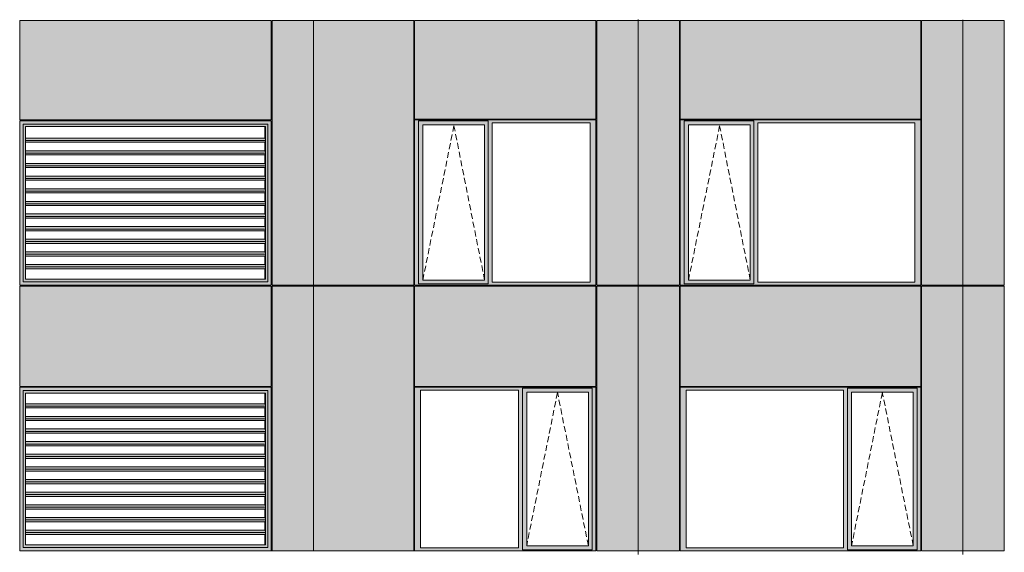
# Model space of a CAD drawing. Header units: millimetres. Extents: x 169383 to 755273, y -3871 to 302042.
# Tile 8 of 61: x 194356 to 206025, y 10930 to 17247. Entities that reach past the tile are written whole.
import ezdxf

# ---------------------------------------------------------------- set-up
doc = ezdxf.new("R2010")
doc.units = ezdxf.units.MM
doc.header["$MEASUREMENT"] = 0
doc.linetypes.add('OO_EOIAAY', pattern=[105.833361, 70.555568, -35.277793])
doc.layers.add('0_Ном._пера__1', color=7, linetype='Continuous', lineweight=0)
doc.layers.add('0_Ном._пера__120', color=7, linetype='Continuous', lineweight=0)
doc.layers.add('АР-Стены_внешние_.АР_Ном._пера__214', color=7, linetype='Continuous', lineweight=0, true_color=0xe2eaf1)

msp = doc.modelspace()

# ---------------------------------------------------------------- hatches: boundary and pattern name
at = {"layer": '0_Ном._пера__1', "linetype": 'Continuous', "lineweight": 0, "true_color": 0x000000}
for points in [[(194356.284, 16048.425), (194395.938, 16008.425), (195106.691, 16008.425), (195106.691, 16048.425), (194386.033, 16048.425)], [(194356.284, 16048.425), (194356.284, 14098.425), (194395.938, 14138.425), (194395.938, 16008.425)], [(194395.938, 16007.1), (194424.365, 15978.425), (195105.377, 15978.425), (195105.377, 16008.425), (194395.938, 16008.425)], [(194395.938, 16007.1), (194395.938, 14139.749), (194424.365, 14168.425), (194424.365, 15978.425)], [(195105.377, 16008.425), (195105.377, 15978.425), (196294.983, 15978.425), (196294.983, 16008.425)], [(195106.691, 16008.425), (196296.297, 16008.425), (196296.297, 16048.425), (195106.691, 16048.425)], [(196294.983, 15978.425), (197265.804, 15978.425), (197295.544, 16008.425), (196294.983, 16008.425)], [(196296.297, 16008.425), (197296.857, 16008.425), (197336.511, 16048.425), (197323.371, 16048.425), (196296.297, 16048.425)], [(197295.544, 16008.425), (197265.804, 15978.425), (197268.43, 15978.425), (197268.43, 14168.425), (197265.804, 14168.425), (197295.544, 14138.425)], [(197296.857, 16008.425), (197295.544, 16008.425), (197295.544, 14138.425), (197296.857, 14138.425)], [(197296.857, 14138.425), (197336.511, 14098.425), (197336.511, 16048.425), (197296.857, 16008.425)], [(199036.353, 16023.425), (199080.51, 16023.425), (199080.51, 16048.425), (201174.993, 16048.425), (201174.993, 16058.425), (199036.353, 16058.425)], [(199080.51, 14133.425), (199080.51, 16023.425), (199036.353, 16023.425), (199036.353, 14133.425)], [(199080.51, 16048.425), (199080.51, 15998.425), (199134.389, 15998.425), (199865.446, 15998.425), (199909.696, 15998.425), (199909.696, 16048.425)], [(199080.51, 15998.425), (199080.51, 14158.425), (199133.426, 14158.425), (199133.426, 15998.425)], [(199865.446, 14158.425), (199909.696, 14158.425), (199909.696, 15998.425), (199865.446, 15998.425)], [(201174.993, 16048.425), (199909.696, 16048.425), (199909.696, 16023.425), (199953.854, 16023.425), (201116.038, 16023.425), (201184.728, 16023.425), (201184.728, 16058.425), (201174.993, 16058.425)], [(199909.696, 16023.425), (199909.696, 14133.425), (199953.854, 14133.425), (199953.854, 16023.425)], [(201116.038, 14133.425), (201184.728, 14133.425), (201184.728, 16023.425), (201116.038, 16023.425)], [(202184.728, 16023.425), (202228.886, 16023.425), (202228.886, 16048.425), (205024.948, 16048.425), (205024.948, 16058.425), (202184.728, 16058.425)], [(202228.886, 14133.425), (202228.886, 16023.425), (202184.728, 16023.425), (202184.728, 14133.425)], [(202228.886, 16048.425), (202228.886, 15998.425), (202282.764, 15998.425), (203013.822, 15998.425), (203058.072, 15998.425), (203058.072, 16048.425)], [(202228.886, 15998.425), (202228.886, 14158.425), (202281.802, 14158.425), (202281.802, 15998.425)], [(203013.822, 14158.425), (203058.072, 14158.425), (203058.072, 15998.425), (203013.822, 15998.425)], [(205024.948, 16048.425), (203058.072, 16048.425), (203058.072, 16023.425), (203102.23, 16023.425), (204965.993, 16023.425), (205034.683, 16023.425), (205034.683, 16058.425), (205024.948, 16058.425)], [(203058.072, 16023.425), (203058.072, 14133.425), (203102.23, 14133.425), (203102.23, 16023.425)], [(204965.993, 14133.425), (205034.683, 14133.425), (205034.683, 16023.425), (204965.993, 16023.425)], [(197265.283, 15793.173), (197261.207, 15793.173), (197261.207, 15692.671), (197264.354, 15692.671), (197268.069, 15664.387), (197265.283, 15643.173), (197261.207, 15643.173), (197261.207, 15542.671), (197264.354, 15542.671), (197268.069, 15514.387), (197265.283, 15493.173), (197261.207, 15493.173), (197261.207, 15392.671), (197264.354, 15392.671), (197268.069, 15364.387), (197265.283, 15343.173), (197261.207, 15343.173), (197261.207, 15242.671), (197264.354, 15242.671), (197268.069, 15214.387), (197265.283, 15193.173), (197261.207, 15193.173), (197261.207, 15092.671), (197264.354, 15092.671), (197268.069, 15064.387), (197265.283, 15043.173), (197261.207, 15043.173), (197261.207, 14942.671), (197264.354, 14942.671), (197268.069, 14914.387), (197265.283, 14893.173), (197261.207, 14893.173), (197261.207, 14792.671), (197264.354, 14792.671), (197268.069, 14764.387), (197265.283, 14743.173), (197261.207, 14743.173), (197261.207, 14642.671), (197264.354, 14642.671), (197268.069, 14614.387), (197265.283, 14593.173), (197261.207, 14593.173), (197261.207, 14492.671), (197264.354, 14492.671), (197268.069, 14464.387), (197265.283, 14443.173), (197261.207, 14443.173), (197261.207, 14342.671), (197264.354, 14342.671), (197268.069, 14314.387), (197265.283, 14293.173), (197261.207, 14293.173), (197261.207, 14168.425), (197268.43, 14168.425), (197268.43, 15978.425), (197261.207, 15978.425), (197261.207, 15842.671), (197264.354, 15842.671), (197268.069, 15814.387)], [(194424.365, 15814.387), (197268.069, 15814.387), (197264.354, 15842.671), (194424.365, 15842.671)], [(197268.069, 15814.387), (194424.365, 15814.387), (194424.365, 15793.173), (197265.283, 15793.173)], [(194424.365, 15692.671), (194424.365, 15664.387), (197268.069, 15664.387), (197264.354, 15692.671)], [(197268.069, 15664.387), (194424.365, 15664.387), (194424.365, 15643.173), (197265.283, 15643.173)], [(197264.354, 15542.671), (194424.365, 15542.671), (194424.365, 15514.387), (197268.069, 15514.387)], [(197268.069, 15514.387), (194424.365, 15514.387), (194424.365, 15493.173), (197265.283, 15493.173)], [(194424.365, 15392.671), (194424.365, 15364.387), (197268.069, 15364.387), (197264.354, 15392.671)], [(194424.365, 15364.387), (194424.365, 15343.173), (197265.283, 15343.173), (197268.069, 15364.387)], [(194424.365, 15214.387), (197268.069, 15214.387), (197264.354, 15242.671), (194424.365, 15242.671)], [(194424.365, 15214.387), (194424.365, 15193.173), (197265.283, 15193.173), (197268.069, 15214.387)], [(197264.354, 15092.671), (194424.365, 15092.671), (194424.365, 15064.387), (197268.069, 15064.387)], [(194424.365, 15064.387), (194424.365, 15043.173), (197265.283, 15043.173), (197268.069, 15064.387)], [(194424.365, 14914.387), (197268.069, 14914.387), (197264.354, 14942.671), (194424.365, 14942.671)], [(197268.069, 14914.387), (194424.365, 14914.387), (194424.365, 14893.173), (197265.283, 14893.173)], [(194424.365, 14792.671), (194424.365, 14764.387), (197268.069, 14764.387), (197264.354, 14792.671)], [(194424.365, 14764.387), (194424.365, 14743.173), (197265.283, 14743.173), (197268.069, 14764.387)], [(197264.354, 14642.671), (194424.365, 14642.671), (194424.365, 14614.387), (197268.069, 14614.387)], [(197268.069, 14614.387), (194424.365, 14614.387), (194424.365, 14593.173), (197265.283, 14593.173)], [(197264.354, 14492.671), (194424.365, 14492.671), (194424.365, 14464.387), (197268.069, 14464.387)], [(194424.365, 14443.173), (197265.283, 14443.173), (197268.069, 14464.387), (194424.365, 14464.387)], [(194424.365, 14342.671), (194424.365, 14314.387), (197268.069, 14314.387), (197264.354, 14342.671)], [(197268.069, 14314.387), (194424.365, 14314.387), (194424.365, 14293.173), (197265.283, 14293.173)], [(194356.284, 14098.425), (194386.033, 14098.425), (195106.691, 14098.425), (195106.691, 14138.425), (194395.938, 14138.425)], [(194395.938, 14139.75), (194395.938, 14138.425), (195105.377, 14138.425), (195105.377, 14168.425), (194424.365, 14168.425)], [(195105.377, 14168.425), (195105.377, 14138.425), (196294.983, 14138.425), (196294.983, 14168.425)], [(195106.691, 14138.425), (195106.691, 14098.425), (196296.297, 14098.425), (196296.297, 14138.425)], [(197265.804, 14168.425), (196294.983, 14168.425), (196294.983, 14138.425), (197295.544, 14138.425)], [(196296.297, 14098.425), (197323.371, 14098.425), (197336.511, 14098.425), (197296.857, 14138.425), (196296.297, 14138.425)], [(199080.51, 14133.425), (199036.353, 14133.425), (199036.353, 14098.425), (201184.728, 14098.425), (201184.728, 14133.425), (201116.038, 14133.425), (199953.854, 14133.425), (199909.696, 14133.425), (199909.696, 14108.425), (199080.51, 14108.425)], [(199080.51, 14108.425), (199909.696, 14108.425), (199909.696, 14158.425), (199865.446, 14158.425), (199134.389, 14158.425), (199080.51, 14158.425)], [(202228.886, 14133.425), (202184.728, 14133.425), (202184.728, 14098.425), (205034.683, 14098.425), (205034.683, 14133.425), (204965.993, 14133.425), (203102.23, 14133.425), (203058.072, 14133.425), (203058.072, 14108.425), (202228.886, 14108.425)], [(202228.886, 14108.425), (203058.072, 14108.425), (203058.072, 14158.425), (203013.822, 14158.425), (202282.764, 14158.425), (202228.886, 14158.425)], [(197329.944, 14098.425), (197329.944, 14100), (197336.511, 14100), (197336.511, 14098.425)], [(194356.284, 12888.425), (194395.938, 12848.425), (195106.691, 12848.425), (195106.691, 12888.425), (194386.033, 12888.425)], [(194356.284, 12888.425), (194356.284, 10948.425), (194395.938, 10988.425), (194395.938, 12848.425)], [(194395.938, 12847.1), (194424.365, 12818.425), (195105.377, 12818.425), (195105.377, 12848.425), (194395.938, 12848.425)], [(194395.938, 12847.1), (194395.938, 10989.749), (194424.365, 11018.425), (194424.365, 12818.425)], [(195105.377, 12848.425), (195105.377, 12818.425), (196294.983, 12818.425), (196294.983, 12848.425)], [(195106.691, 12848.425), (196296.297, 12848.425), (196296.297, 12888.425), (195106.691, 12888.425)], [(196294.983, 12818.425), (197265.804, 12818.425), (197295.544, 12848.425), (196294.983, 12848.425)], [(196296.297, 12848.425), (197296.857, 12848.425), (197336.511, 12888.425), (197323.371, 12888.425), (196296.297, 12888.425)], [(197295.544, 12848.425), (197265.804, 12818.425), (197268.43, 12818.425), (197268.43, 11018.425), (197265.804, 11018.425), (197295.544, 10988.425)], [(197296.857, 12848.425), (197295.544, 12848.425), (197295.544, 10988.425), (197296.857, 10988.425)], [(197296.857, 10988.425), (197336.511, 10948.425), (197336.511, 12888.425), (197296.857, 12848.425)], [(199036.353, 12888.425), (199036.353, 12853.425), (199105.042, 12853.425), (200267.227, 12853.425), (200316.199, 12853.425), (200316.199, 12878.425), (201140.57, 12878.425), (201140.57, 12853.425), (201184.728, 12853.425), (201184.728, 12888.425)], [(199105.042, 10983.425), (199105.042, 12853.425), (199036.353, 12853.425), (199036.353, 10983.425)], [(200316.199, 12853.425), (200267.227, 12853.425), (200267.227, 10983.425), (200316.199, 10983.425)], [(200316.199, 12878.425), (200316.199, 12828.425), (200365.263, 12828.425), (201096.32, 12828.425), (201140.57, 12828.425), (201140.57, 12878.425)], [(201140.57, 10983.425), (201184.728, 10983.425), (201184.728, 12853.425), (201140.57, 12853.425)], [(202184.728, 12888.425), (202184.728, 12853.425), (202253.418, 12853.425), (204117.182, 12853.425), (204166.154, 12853.425), (204166.154, 12878.425), (204990.525, 12878.425), (204990.525, 12853.425), (205034.683, 12853.425), (205034.683, 12888.425)], [(202253.418, 10983.425), (202253.418, 12853.425), (202184.728, 12853.425), (202184.728, 10983.425)], [(204166.154, 12853.425), (204117.182, 12853.425), (204117.182, 10983.425), (204166.154, 10983.425)], [(204166.154, 12878.425), (204166.154, 12828.425), (204215.218, 12828.425), (204946.275, 12828.425), (204990.525, 12828.425), (204990.525, 12878.425)], [(204990.525, 10983.425), (205034.683, 10983.425), (205034.683, 12853.425), (204990.525, 12853.425)], [(197265.283, 12643.173), (197261.207, 12643.173), (197261.207, 12542.671), (197264.354, 12542.671), (197268.069, 12514.387), (197265.283, 12493.173), (197261.207, 12493.173), (197261.207, 12392.671), (197264.354, 12392.671), (197268.069, 12364.387), (197265.283, 12343.173), (197261.207, 12343.173), (197261.207, 12242.671), (197264.354, 12242.671), (197268.069, 12214.387), (197265.283, 12193.173), (197261.207, 12193.173), (197261.207, 12092.671), (197264.354, 12092.671), (197268.069, 12064.387), (197265.283, 12043.173), (197261.207, 12043.173), (197261.207, 11942.671), (197264.354, 11942.671), (197268.069, 11914.387), (197265.283, 11893.173), (197261.207, 11893.173), (197261.207, 11792.671), (197264.354, 11792.671), (197268.069, 11764.387), (197265.283, 11743.173), (197261.207, 11743.173), (197261.207, 11642.671), (197264.354, 11642.671), (197268.069, 11614.387), (197265.283, 11593.173), (197261.207, 11593.173), (197261.207, 11492.671), (197264.354, 11492.671), (197268.069, 11464.387), (197265.283, 11443.173), (197261.207, 11443.173), (197261.207, 11342.671), (197264.354, 11342.671), (197268.069, 11314.387), (197265.283, 11293.173), (197261.207, 11293.173), (197261.207, 11192.671), (197264.354, 11192.671), (197268.069, 11164.387), (197265.283, 11143.173), (197261.207, 11143.173), (197261.207, 11018.425), (197268.43, 11018.425), (197268.43, 12818.425), (197261.207, 12818.425), (197261.207, 12692.671), (197264.354, 12692.671), (197268.069, 12664.387)], [(200316.199, 11008.425), (200364.3, 11008.425), (200364.3, 12828.425), (200316.199, 12828.425)], [(201096.32, 12828.425), (201096.32, 11008.425), (201140.57, 11008.425), (201140.57, 12828.425)], [(204166.154, 11008.425), (204214.255, 11008.425), (204214.255, 12828.425), (204166.154, 12828.425)], [(204946.275, 12828.425), (204946.275, 11008.425), (204990.525, 11008.425), (204990.525, 12828.425)], [(194424.365, 12664.387), (197268.069, 12664.387), (197264.354, 12692.671), (194424.365, 12692.671)], [(197268.069, 12664.387), (194424.365, 12664.387), (194424.365, 12643.173), (197265.283, 12643.173)], [(194424.365, 12542.671), (194424.365, 12514.387), (197268.069, 12514.387), (197264.354, 12542.671)], [(197268.069, 12514.387), (194424.365, 12514.387), (194424.365, 12493.173), (197265.283, 12493.173)], [(197264.354, 12392.671), (194424.365, 12392.671), (194424.365, 12364.387), (197268.069, 12364.387)], [(197268.069, 12364.387), (194424.365, 12364.387), (194424.365, 12343.173), (197265.283, 12343.173)], [(194424.365, 12242.671), (194424.365, 12214.387), (197268.069, 12214.387), (197264.354, 12242.671)], [(194424.365, 12214.387), (194424.365, 12193.173), (197265.283, 12193.173), (197268.069, 12214.387)], [(194424.365, 12064.387), (197268.069, 12064.387), (197264.354, 12092.671), (194424.365, 12092.671)], [(194424.365, 12064.387), (194424.365, 12043.173), (197265.283, 12043.173), (197268.069, 12064.387)], [(197264.354, 11942.671), (194424.365, 11942.671), (194424.365, 11914.387), (197268.069, 11914.387)], [(194424.365, 11914.387), (194424.365, 11893.173), (197265.283, 11893.173), (197268.069, 11914.387)], [(194424.365, 11764.387), (197268.069, 11764.387), (197264.354, 11792.671), (194424.365, 11792.671)], [(197268.069, 11764.387), (194424.365, 11764.387), (194424.365, 11743.173), (197265.283, 11743.173)], [(194424.365, 11642.671), (194424.365, 11614.387), (197268.069, 11614.387), (197264.354, 11642.671)], [(194424.365, 11614.387), (194424.365, 11593.173), (197265.283, 11593.173), (197268.069, 11614.387)], [(197264.354, 11492.671), (194424.365, 11492.671), (194424.365, 11464.387), (197268.069, 11464.387)], [(197268.069, 11464.387), (194424.365, 11464.387), (194424.365, 11443.173), (197265.283, 11443.173)], [(197264.354, 11342.671), (194424.365, 11342.671), (194424.365, 11314.387), (197268.069, 11314.387)], [(194424.365, 11293.173), (197265.283, 11293.173), (197268.069, 11314.387), (194424.365, 11314.387)], [(194424.365, 11192.671), (194424.365, 11164.387), (197268.069, 11164.387), (197264.354, 11192.671)], [(197268.069, 11164.387), (194424.365, 11164.387), (194424.365, 11143.173), (197265.283, 11143.173)], [(194356.284, 10948.425), (194386.033, 10948.425), (195106.691, 10948.425), (195106.691, 10988.425), (194395.938, 10988.425)], [(194395.938, 10989.749), (194395.938, 10988.425), (195105.377, 10988.425), (195105.377, 11018.425), (194424.365, 11018.425)], [(195105.377, 11018.425), (195105.377, 10988.425), (196294.983, 10988.425), (196294.983, 11018.425)], [(195106.691, 10988.425), (195106.691, 10948.425), (196296.297, 10948.425), (196296.297, 10988.425)], [(197265.804, 11018.425), (196294.983, 11018.425), (196294.983, 10988.425), (197295.544, 10988.425)], [(196296.297, 10948.425), (197323.371, 10948.425), (197336.511, 10948.425), (197296.857, 10988.425), (196296.297, 10988.425)], [(199105.042, 10983.425), (199036.353, 10983.425), (199036.353, 10948.425), (201184.728, 10948.425), (201184.728, 10983.425), (201140.57, 10983.425), (201140.57, 10958.425), (200316.199, 10958.425), (200316.199, 10983.425), (200267.227, 10983.425)], [(200316.199, 11008.425), (200316.199, 10958.425), (201140.57, 10958.425), (201140.57, 11008.425), (201096.32, 11008.425), (200365.263, 11008.425)], [(202253.418, 10983.425), (202184.728, 10983.425), (202184.728, 10948.425), (205034.683, 10948.425), (205034.683, 10983.425), (204990.525, 10983.425), (204990.525, 10958.425), (204166.154, 10958.425), (204166.154, 10983.425), (204117.182, 10983.425)], [(204166.154, 11008.425), (204166.154, 10958.425), (204990.525, 10958.425), (204990.525, 11008.425), (204946.275, 11008.425), (204215.218, 11008.425)], [(197329.944, 10948.425), (197329.944, 10950), (197336.511, 10950), (197336.511, 10948.425)]]:
    msp.add_hatch(color=18, dxfattribs=at).paths.add_polyline_path(points)
at = {"layer": 'АР-Стены_внешние_.АР_Ном._пера__214', "linetype": 'Continuous', "lineweight": 0, "true_color": 0xe5e8eb}
for points in [[(194356.284, 16058.425), (197336.511, 16058.425), (197336.511, 17238.425), (194356.284, 17238.425)], [(197836.511, 17238.425), (197346.511, 17238.425), (197346.511, 14098.425), (197836.511, 14098.425)], [(197836.511, 14098.425), (199026.353, 14098.425), (199026.353, 16058.425), (199036.353, 16058.425), (199036.353, 17238.425), (197836.511, 17238.425)], [(199036.353, 17238.425), (199036.353, 16068.425), (201184.727, 16068.425), (201184.727, 17238.425)], [(201684.728, 17238.425), (201194.728, 17238.425), (201194.728, 14098.426), (201684.728, 14098.426)], [(202174.728, 17238.425), (201684.728, 17238.425), (201684.728, 14098.426), (202174.728, 14098.426)], [(202184.728, 17238.425), (202184.728, 16068.425), (205034.682, 16068.425), (205034.682, 17238.425)], [(205534.683, 17238.425), (205044.683, 17238.425), (205044.683, 14098.426), (205534.683, 14098.426)], [(206024.683, 17238.425), (205534.683, 17238.425), (205534.683, 14098.426), (206024.683, 14098.426)], [(194386.033, 14088.425), (194356.284, 14088.425), (194356.284, 12898.425), (197336.511, 12898.425), (197336.511, 14088.425)], [(197346.511, 14088.425), (197346.511, 10948.425), (197836.511, 10948.425), (197836.511, 14088.425)], [(197834.774, 10951.854), (197834.774, 10948.425), (199026.353, 10948.425), (199026.353, 14088.425), (197836.511, 14088.425), (197836.511, 10951.854)], [(199036.353, 14088.425), (199036.353, 12898.425), (201184.728, 12898.425), (201184.728, 14088.425)], [(201194.728, 12888.425), (201194.728, 10948.425), (201684.728, 10948.425), (201684.728, 14088.425), (201194.728, 14088.425)], [(201684.728, 14088.425), (201684.728, 10948.425), (202174.728, 10948.425), (202174.728, 14088.425)], [(202184.728, 14088.425), (202184.728, 12898.425), (205034.683, 12898.425), (205034.683, 14088.425)], [(205044.683, 12888.425), (205044.683, 10948.425), (205534.683, 10948.425), (205534.683, 14088.425), (205044.683, 14088.425)], [(205534.683, 14088.425), (205534.683, 10948.425), (206024.683, 10948.425), (206024.683, 14088.425)]]:
    msp.add_hatch(color=254, dxfattribs=at).paths.add_polyline_path(points)

# ---------------------------------------------------------------- linework, layer by layer
at = {"layer": '0_Ном._пера__120', "color": 7, "linetype": 'Continuous', "lineweight": 0}
for p, q in [((194356.284, 16058.425), (194356.284, 17238.425)), ((194356.284, 17238.425), (197336.511, 17238.425)), ((197336.511, 17238.425), (197336.511, 16058.425)), ((197346.511, 17238.425), (197346.511, 14098.425)), ((197346.511, 17238.425), (197836.511, 17238.425)), ((197836.511, 17238.425), (199026.353, 17238.425)), ((197836.511, 17235.886), (197836.511, 14101.92)), ((199026.353, 14098.426), (199026.353, 17238.425)), ((199036.353, 16068.425), (199036.353, 17238.425)), ((201184.727, 17238.425), (199036.353, 17238.425)), ((201184.727, 16068.425), (201184.727, 17238.425)), ((201194.728, 17238.425), (201194.728, 14098.426)), ((201684.728, 17238.425), (201194.728, 17238.425)), ((201684.728, 10903.676), (201684.728, 17248.425)), ((202174.728, 17238.425), (201684.728, 17238.425)), ((202174.728, 14098.426), (202174.728, 17238.425)), ((202184.728, 16068.425), (202184.728, 17238.425)), ((205034.682, 17238.425), (202184.728, 17238.425)), ((205034.682, 16068.425), (205034.682, 17238.425)), ((205044.683, 17238.425), (205044.683, 14098.426)), ((205534.683, 17238.425), (205044.683, 17238.425)), ((205534.683, 10903.676), (205534.683, 17245.962)), ((205534.683, 10903.676), (205534.683, 17245.962)), ((206024.683, 17238.425), (205534.683, 17238.425)), ((206024.683, 14098.426), (206024.683, 17238.425)), ((194356.543, 16393.425), (194359.711, 16393.425)), ((194356.284, 16058.425), (197336.511, 16058.425)), ((194356.284, 14098.425), (194356.284, 16048.425)), ((194356.284, 16048.425), (194366.196, 16048.425)), ((194356.284, 14098.425), (194356.284, 16048.425)), ((194366.196, 16048.425), (195106.691, 16048.425)), ((195106.691, 16008.425), (194395.938, 16008.425)), ((194395.938, 16008.425), (194395.938, 14138.425)), ((195106.691, 16048.425), (196296.297, 16048.425)), ((196296.297, 16008.425), (195106.691, 16008.425)), ((196296.297, 16048.425), (197323.371, 16048.425)), ((197296.857, 16008.425), (196296.297, 16008.425)), ((197296.857, 14138.425), (197296.857, 16008.425)), ((197323.371, 16048.425), (197336.511, 16048.425)), ((197336.511, 16048.425), (197336.511, 14098.425)), ((197336.511, 16048.425), (197336.511, 14101.92)), ((201184.727, 16068.425), (199036.353, 16068.425)), ((201184.728, 16058.425), (199036.353, 16058.425)), ((199046.257, 16058.425), (199036.353, 16058.425)), ((199036.353, 16058.425), (199036.353, 16023.425)), ((199036.353, 16023.425), (199036.353, 14133.425)), ((199080.51, 16023.425), (199080.51, 16048.425)), ((199080.51, 16048.425), (199909.696, 16048.425)), ((199080.51, 16023.425), (199080.51, 14113)), ((199864.483, 15998.425), (199133.426, 15998.425)), ((199133.426, 15998.425), (199133.426, 14158.425)), ((199864.483, 15998.425), (199865.446, 15998.425)), ((199865.446, 15998.425), (199865.446, 14158.425)), ((199909.696, 16048.425), (199909.696, 16023.425)), ((199909.696, 16023.425), (199909.696, 14133.425)), ((199953.854, 14133.425), (199953.854, 16023.425)), ((199953.854, 16023.425), (201116.038, 16023.425)), ((201116.038, 16023.425), (201116.038, 14133.425)), ((201184.728, 16023.425), (201184.728, 16058.425)), ((201184.728, 14133.425), (201184.728, 16023.425)), ((205034.682, 16068.425), (202184.728, 16068.425)), ((205034.683, 16058.425), (202184.728, 16058.425)), ((202194.632, 16058.425), (202184.728, 16058.425)), ((202184.728, 16058.425), (202184.728, 16023.425)), ((202184.728, 16023.425), (202184.728, 14133.425)), ((202228.886, 16023.425), (202228.886, 16048.425)), ((202228.886, 16048.425), (203058.072, 16048.425)), ((202228.886, 16023.425), (202228.886, 14113)), ((203012.859, 15998.425), (202281.802, 15998.425)), ((202281.802, 15998.425), (202281.802, 14158.425)), ((203012.859, 15998.425), (203013.822, 15998.425)), ((203013.822, 15998.425), (203013.822, 14158.425)), ((203058.072, 16048.425), (203058.072, 16023.425)), ((203058.072, 16023.425), (203058.072, 14133.425)), ((203102.23, 14133.425), (203102.23, 16023.425)), ((203102.23, 16023.425), (204965.993, 16023.425)), ((204965.993, 16023.425), (204965.993, 14133.425)), ((205034.683, 16023.425), (205034.683, 16058.425)), ((205034.683, 14133.425), (205034.683, 16023.425)), ((194424.365, 15978.425), (194426.991, 15978.425)), ((194424.365, 15978.425), (194424.365, 14168.425)), ((194426.991, 15978.425), (197268.43, 15978.425)), ((197261.207, 15978.425), (197261.207, 15842.671)), ((197268.43, 15978.425), (197268.43, 14168.425)), ((197268.43, 15978.425), (197268.43, 14168.425)), ((197264.354, 15842.671), (194424.365, 15842.671)), ((197268.069, 15814.387), (194424.365, 15814.387)), ((197265.283, 15793.173), (194424.365, 15793.173)), ((197261.207, 15793.173), (197261.207, 15692.671)), ((197268.069, 15814.387), (197264.354, 15842.671)), ((197265.283, 15793.173), (197268.069, 15814.387)), ((197264.354, 15692.671), (194424.365, 15692.671)), ((197268.069, 15664.387), (194424.365, 15664.387)), ((197265.283, 15643.173), (194424.365, 15643.173)), ((197261.207, 15643.173), (197261.207, 15542.671)), ((197268.069, 15664.387), (197264.354, 15692.671)), ((197265.283, 15643.173), (197268.069, 15664.387)), ((197264.354, 15542.671), (194424.365, 15542.671)), ((197268.069, 15514.387), (197264.354, 15542.671)), ((197268.069, 15514.387), (194424.365, 15514.387)), ((197265.283, 15493.173), (194424.365, 15493.173)), ((197261.207, 15493.173), (197261.207, 15392.671)), ((197265.283, 15493.173), (197268.069, 15514.387)), ((197264.354, 15392.671), (194424.365, 15392.671)), ((197268.069, 15364.387), (194424.365, 15364.387)), ((197265.283, 15343.173), (194424.365, 15343.173)), ((197261.207, 15343.173), (197261.207, 15242.671)), ((197268.069, 15364.387), (197264.354, 15392.671)), ((197265.283, 15343.173), (197268.069, 15364.387)), ((197264.354, 15242.671), (194424.365, 15242.671)), ((197268.069, 15214.387), (194424.365, 15214.387)), ((197265.283, 15193.173), (194424.365, 15193.173)), ((197261.207, 15193.173), (197261.207, 15092.671)), ((197268.069, 15214.387), (197264.354, 15242.671)), ((197265.283, 15193.173), (197268.069, 15214.387)), ((197264.354, 15092.671), (194424.365, 15092.671)), ((197268.069, 15064.387), (194424.365, 15064.387)), ((197268.069, 15064.387), (197264.354, 15092.671)), ((197265.283, 15043.173), (197268.069, 15064.387)), ((197265.283, 15043.173), (194424.365, 15043.173)), ((197264.354, 14942.671), (194424.365, 14942.671)), ((197261.207, 15043.173), (197261.207, 14942.671)), ((197268.069, 14914.387), (197264.354, 14942.671)), ((197268.069, 14914.387), (194424.365, 14914.387)), ((197265.283, 14893.173), (194424.365, 14893.173)), ((197261.207, 14893.173), (197261.207, 14792.671)), ((197265.283, 14893.173), (197268.069, 14914.387)), ((197264.354, 14792.671), (194424.365, 14792.671)), ((197268.069, 14764.387), (194424.365, 14764.387)), ((197265.283, 14743.173), (194424.365, 14743.173)), ((197261.207, 14743.173), (197261.207, 14642.671)), ((197268.069, 14764.387), (197264.354, 14792.671)), ((197265.283, 14743.173), (197268.069, 14764.387)), ((197264.354, 14642.671), (194424.365, 14642.671)), ((197268.069, 14614.387), (194424.365, 14614.387)), ((197265.283, 14593.173), (194424.365, 14593.173)), ((197261.207, 14593.173), (197261.207, 14492.671)), ((197268.069, 14614.387), (197264.354, 14642.671)), ((197265.283, 14593.173), (197268.069, 14614.387)), ((197264.354, 14492.671), (194424.365, 14492.671)), ((197268.069, 14464.387), (197264.354, 14492.671)), ((197268.069, 14464.387), (194424.365, 14464.387)), ((197265.283, 14443.173), (194424.365, 14443.173)), ((197261.207, 14443.173), (197261.207, 14342.671)), ((197265.283, 14443.173), (197268.069, 14464.387)), ((197264.354, 14342.671), (194424.365, 14342.671)), ((197268.069, 14314.387), (194424.365, 14314.387)), ((197265.283, 14293.173), (194424.365, 14293.173)), ((197261.207, 14293.173), (197261.207, 14168.425)), ((197268.069, 14314.387), (197264.354, 14342.671)), ((197265.283, 14293.173), (197268.069, 14314.387)), ((194395.938, 14138.425), (195106.691, 14138.425)), ((194424.365, 14168.425), (194426.991, 14168.425)), ((197268.43, 14168.425), (194426.991, 14168.425)), ((195106.691, 14138.425), (196296.297, 14138.425)), ((196296.297, 14138.425), (197296.857, 14138.425)), ((199036.353, 14133.425), (199036.353, 14098.425)), ((199133.426, 14158.425), (199864.483, 14158.425)), ((199865.446, 14158.425), (199864.483, 14158.425)), ((199909.696, 14133.425), (199909.696, 14113)), ((201116.038, 14133.425), (199953.854, 14133.425)), ((201184.728, 14098.425), (201184.728, 14133.425)), ((202184.728, 14133.425), (202184.728, 14098.425)), ((202281.802, 14158.425), (203012.859, 14158.425)), ((203013.822, 14158.425), (203012.859, 14158.425)), ((203058.072, 14133.425), (203058.072, 14113)), ((204965.993, 14133.425), (203102.23, 14133.425)), ((205034.683, 14098.425), (205034.683, 14133.425)), ((194366.196, 14098.425), (194356.284, 14098.425)), ((194356.284, 14088.425), (194356.284, 12898.425)), ((197336.511, 14088.425), (194356.284, 14088.425)), ((194366.196, 14098.425), (197323.371, 14098.425)), ((195106.691, 14098.425), (194366.196, 14098.425)), ((196296.297, 14098.425), (195106.691, 14098.425)), ((197323.371, 14098.425), (196296.297, 14098.425)), ((197336.511, 14098.425), (197323.371, 14098.425)), ((197336.511, 14098.425), (197336.511, 14100)), ((197336.511, 12898.425), (197336.511, 14088.425)), ((197346.511, 14098.425), (197836.511, 14098.425)), ((197346.511, 14088.425), (197836.511, 14088.425)), ((197346.511, 14088.425), (197346.511, 10948.425)), ((197836.511, 14101.92), (197836.511, 14098.426)), ((197836.511, 14098.425), (199026.353, 14098.426)), ((197836.511, 14098.425), (197836.511, 10948.425)), ((197836.511, 14088.425), (199026.353, 14088.425)), ((199026.353, 10948.425), (199026.353, 14088.425)), ((199045.981, 14098.426), (199036.353, 14098.426)), ((199036.353, 14098.425), (199046.177, 14098.425)), ((199036.353, 12898.425), (199036.353, 14088.425)), ((199036.353, 14088.425), (201184.728, 14088.425)), ((199046.177, 14098.425), (201174.914, 14098.425)), ((199909.696, 14113), (199080.51, 14113)), ((201174.914, 14098.425), (201184.728, 14098.425)), ((201184.728, 12898.425), (201184.728, 14088.425)), ((201684.728, 14098.426), (201194.728, 14098.426)), ((201194.728, 14088.425), (201194.728, 10948.425)), ((201684.728, 14088.425), (201194.728, 14088.425)), ((202174.728, 14098.426), (201684.728, 14098.426)), ((202174.728, 14088.425), (201684.728, 14088.425)), ((202174.728, 10948.425), (202174.728, 14088.425)), ((202194.356, 14098.426), (202184.728, 14098.426)), ((202184.728, 14098.425), (202194.553, 14098.425)), ((202184.728, 12898.425), (202184.728, 14088.425)), ((202184.728, 14088.425), (205034.683, 14088.425)), ((202194.553, 14098.425), (205024.869, 14098.425)), ((203058.072, 14113), (202228.886, 14113)), ((205024.869, 14098.425), (205034.683, 14098.425)), ((205034.683, 12898.425), (205034.683, 14088.425)), ((205534.683, 14098.426), (205044.683, 14098.426)), ((205044.683, 14088.425), (205044.683, 10948.425)), ((205534.683, 14088.425), (205044.683, 14088.425)), ((206024.683, 14098.426), (205534.683, 14098.426)), ((206024.683, 14088.425), (205534.683, 14088.425)), ((206024.683, 10948.425), (206024.683, 14088.425)), ((194356.284, 13218.425), (194359.631, 13218.425)), ((194356.284, 12898.425), (197336.511, 12898.425)), ((194356.284, 12888.425), (194366.196, 12888.425)), ((194356.284, 10948.425), (194356.284, 12888.425)), ((194366.196, 12888.425), (195106.691, 12888.425)), ((195106.691, 12848.425), (194395.938, 12848.425)), ((194395.938, 12848.425), (194395.938, 10988.425)), ((195106.691, 12888.425), (196296.297, 12888.425)), ((196296.297, 12848.425), (195106.691, 12848.425)), ((196296.297, 12888.425), (197323.371, 12888.425)), ((197296.857, 12848.425), (196296.297, 12848.425)), ((197296.857, 10988.425), (197296.857, 12848.425)), ((197323.371, 12888.425), (197336.511, 12888.425)), ((197336.511, 12888.425), (197336.511, 10948.425)), ((201184.728, 12898.425), (199036.353, 12898.425)), ((199036.353, 12853.425), (199036.353, 12888.425)), ((199036.353, 12888.425), (201184.728, 12888.425)), ((199036.353, 10983.425), (199036.353, 12853.425)), ((199105.042, 12853.425), (199105.042, 10983.425)), ((200267.227, 12853.425), (199105.042, 12853.425)), ((200267.227, 10983.425), (200267.227, 12853.425)), ((200316.199, 12828.425), (200316.199, 12878.425)), ((201140.57, 12878.425), (200316.199, 12878.425)), ((201140.57, 12853.425), (201140.57, 12878.425)), ((201140.57, 12853.425), (201140.57, 10983.425)), ((201184.728, 12888.425), (201184.728, 12853.425)), ((201184.728, 12853.425), (201184.728, 10983.425)), ((205034.683, 12898.425), (202184.728, 12898.425)), ((202184.728, 12853.425), (202184.728, 12888.425)), ((202184.728, 12888.425), (205034.683, 12888.425)), ((202184.728, 10983.425), (202184.728, 12853.425)), ((202253.418, 12853.425), (202253.418, 10983.425)), ((204117.182, 12853.425), (202253.418, 12853.425)), ((204117.182, 10983.425), (204117.182, 12853.425)), ((204166.154, 12828.425), (204166.154, 12878.425)), ((204990.525, 12878.425), (204166.154, 12878.425)), ((204990.525, 12853.425), (204990.525, 12878.425)), ((204990.525, 12853.425), (204990.525, 10983.425)), ((205034.683, 12888.425), (205034.683, 12853.425)), ((205034.683, 12853.425), (205034.683, 10983.425)), ((194424.365, 12818.425), (194426.991, 12818.425)), ((194424.365, 12818.425), (194424.365, 11018.425)), ((194426.991, 12818.425), (197268.43, 12818.425)), ((197261.207, 12818.425), (197261.207, 12692.671)), ((197268.43, 12818.425), (197268.43, 11018.425)), ((197268.43, 12818.425), (197268.43, 11018.425)), ((200316.199, 11008.425), (200316.199, 12828.425)), ((200364.3, 11008.425), (200364.3, 12828.425)), ((200364.3, 12828.425), (201095.357, 12828.425)), ((201096.32, 12828.425), (201095.357, 12828.425)), ((201096.32, 11008.425), (201096.32, 12828.425)), ((204166.154, 11008.425), (204166.154, 12828.425)), ((204214.255, 11008.425), (204214.255, 12828.425)), ((204214.255, 12828.425), (204945.312, 12828.425)), ((204946.275, 12828.425), (204945.312, 12828.425)), ((204946.275, 11008.425), (204946.275, 12828.425)), ((197264.354, 12692.671), (194424.365, 12692.671)), ((197268.069, 12664.387), (194424.365, 12664.387)), ((197265.283, 12643.173), (194424.365, 12643.173)), ((197261.207, 12643.173), (197261.207, 12542.671)), ((197268.069, 12664.387), (197264.354, 12692.671)), ((197265.283, 12643.173), (197268.069, 12664.387)), ((197264.354, 12542.671), (194424.365, 12542.671)), ((197268.069, 12514.387), (194424.365, 12514.387)), ((197265.283, 12493.173), (194424.365, 12493.173)), ((197261.207, 12493.173), (197261.207, 12392.671)), ((197268.069, 12514.387), (197264.354, 12542.671)), ((197265.283, 12493.173), (197268.069, 12514.387)), ((197264.354, 12392.671), (194424.365, 12392.671)), ((197268.069, 12364.387), (197264.354, 12392.671)), ((197268.069, 12364.387), (194424.365, 12364.387)), ((197265.283, 12343.173), (194424.365, 12343.173)), ((197261.207, 12343.173), (197261.207, 12242.671)), ((197265.283, 12343.173), (197268.069, 12364.387)), ((197264.354, 12242.671), (194424.365, 12242.671)), ((197268.069, 12214.387), (194424.365, 12214.387)), ((197265.283, 12193.173), (194424.365, 12193.173)), ((197261.207, 12193.173), (197261.207, 12092.671)), ((197268.069, 12214.387), (197264.354, 12242.671)), ((197265.283, 12193.173), (197268.069, 12214.387)), ((197264.354, 12092.671), (194424.365, 12092.671)), ((197268.069, 12064.387), (194424.365, 12064.387)), ((197265.283, 12043.173), (194424.365, 12043.173)), ((197261.207, 12043.173), (197261.207, 11942.671)), ((197268.069, 12064.387), (197264.354, 12092.671)), ((197265.283, 12043.173), (197268.069, 12064.387)), ((197264.354, 11942.671), (194424.365, 11942.671)), ((197268.069, 11914.387), (194424.365, 11914.387)), ((197268.069, 11914.387), (197264.354, 11942.671)), ((197265.283, 11893.173), (197268.069, 11914.387)), ((197265.283, 11893.173), (194424.365, 11893.173)), ((197264.354, 11792.671), (194424.365, 11792.671)), ((197261.207, 11893.173), (197261.207, 11792.671)), ((197268.069, 11764.387), (197264.354, 11792.671)), ((197268.069, 11764.387), (194424.365, 11764.387)), ((197265.283, 11743.173), (194424.365, 11743.173)), ((197261.207, 11743.173), (197261.207, 11642.671)), ((197265.283, 11743.173), (197268.069, 11764.387)), ((197264.354, 11642.671), (194424.365, 11642.671)), ((197268.069, 11614.387), (194424.365, 11614.387)), ((197265.283, 11593.173), (194424.365, 11593.173)), ((197261.207, 11593.173), (197261.207, 11492.671)), ((197268.069, 11614.387), (197264.354, 11642.671)), ((197265.283, 11593.173), (197268.069, 11614.387)), ((197264.354, 11492.671), (194424.365, 11492.671)), ((197268.069, 11464.387), (194424.365, 11464.387)), ((197265.283, 11443.173), (194424.365, 11443.173)), ((197261.207, 11443.173), (197261.207, 11342.671)), ((197268.069, 11464.387), (197264.354, 11492.671)), ((197265.283, 11443.173), (197268.069, 11464.387)), ((197264.354, 11342.671), (194424.365, 11342.671)), ((197268.069, 11314.387), (197264.354, 11342.671)), ((197268.069, 11314.387), (194424.365, 11314.387)), ((197265.283, 11293.173), (194424.365, 11293.173)), ((197261.207, 11293.173), (197261.207, 11192.671)), ((197265.283, 11293.173), (197268.069, 11314.387)), ((197264.354, 11192.671), (194424.365, 11192.671)), ((197268.069, 11164.387), (194424.365, 11164.387)), ((197265.283, 11143.173), (194424.365, 11143.173)), ((197261.207, 11143.173), (197261.207, 11018.425)), ((197268.069, 11164.387), (197264.354, 11192.671)), ((197265.283, 11143.173), (197268.069, 11164.387)), ((194395.938, 10988.425), (195106.691, 10988.425)), ((194424.365, 11018.425), (194426.991, 11018.425)), ((197268.43, 11018.425), (194426.991, 11018.425)), ((195106.691, 10988.425), (196296.297, 10988.425)), ((196296.297, 10988.425), (197296.857, 10988.425)), ((199036.353, 10948.425), (199036.353, 10983.425)), ((199105.042, 10983.425), (200267.227, 10983.425)), ((200316.199, 10958.425), (200316.199, 11008.425)), ((201095.357, 11008.425), (200364.3, 11008.425)), ((201095.357, 11008.425), (201096.32, 11008.425)), ((201140.57, 10983.425), (201140.57, 10958.425)), ((201184.728, 10983.425), (201184.728, 10948.425)), ((202184.728, 10948.425), (202184.728, 10983.425)), ((202253.418, 10983.425), (204117.182, 10983.425)), ((204166.154, 10958.425), (204166.154, 11008.425)), ((204945.312, 11008.425), (204214.255, 11008.425)), ((204945.312, 11008.425), (204946.275, 11008.425)), ((204990.525, 10983.425), (204990.525, 10958.425)), ((205034.683, 10983.425), (205034.683, 10948.425)), ((194366.196, 10948.425), (194356.284, 10948.425)), ((194366.196, 10948.425), (197323.371, 10948.425)), ((195106.691, 10948.425), (194366.196, 10948.425)), ((196296.297, 10948.425), (195106.691, 10948.425)), ((197323.371, 10948.425), (196296.297, 10948.425)), ((197336.511, 10948.425), (197323.371, 10948.425)), ((197336.511, 10948.425), (197336.511, 10950)), ((197336.511, 10948.425), (197836.511, 10948.425)), ((197834.774, 10948.425), (199034.616, 10948.425)), ((201184.728, 10948.425), (199036.353, 10948.425)), ((200316.199, 10958.425), (201140.57, 10958.425)), ((201684.728, 10948.425), (201194.728, 10948.425)), ((202174.728, 10948.425), (201684.728, 10948.425)), ((205034.683, 10948.425), (202184.728, 10948.425)), ((204166.154, 10958.425), (204990.525, 10958.425)), ((205534.683, 10948.425), (205044.683, 10948.425)), ((206024.683, 10948.425), (205534.683, 10948.425))]:
    msp.add_line(p, q, dxfattribs=at)
at = {"layer": '0_Ном._пера__120', "color": 7, "linetype": 'OO_EOIAAY', "lineweight": 0}
for p, q in [((199502.447, 15988.425), (199133.426, 14158.425)), ((199865.446, 14158.425), (199502.447, 15988.425)), ((202650.822, 15988.425), (202281.802, 14158.425)), ((203013.822, 14158.425), (202650.822, 15988.425)), ((200729.491, 12824.434), (200364.3, 11008.425)), ((201095.357, 11008.425), (200728.685, 12828.425)), ((204579.446, 12824.434), (204214.255, 11008.425)), ((204945.312, 11008.425), (204578.64, 12828.425))]:
    msp.add_line(p, q, dxfattribs=at)

doc.saveas('drawing.dxf')
